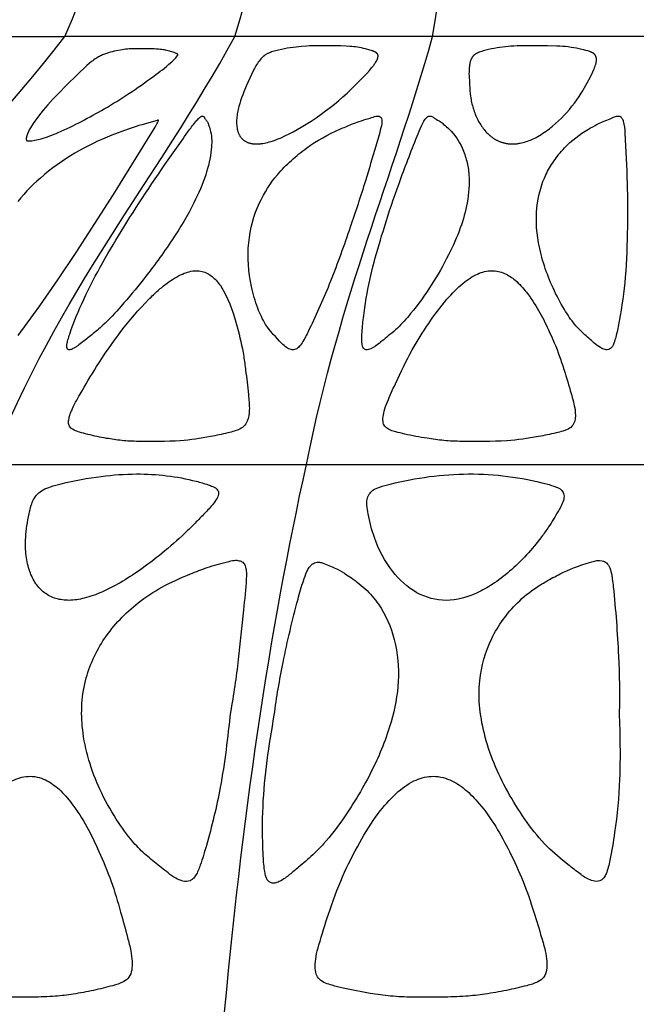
# Model space of a CAD drawing. Header units: millimetres. Extents: x 1250 to 1725, y 0 to 1655.
# Tile 63 of 256: x 1456 to 1487, y 510 to 560. Entities that reach past the tile are written whole.
import ezdxf

# ---------------------------------------------------------------- set-up
doc = ezdxf.new("R2010")
doc.units = ezdxf.units.MM
doc.header["$MEASUREMENT"] = 0
doc.layers.add('Crea2D$visibili$tangenti', color=7, linetype='Continuous', true_color=0x000000)

msp = doc.modelspace()

# ---------------------------------------------------------------- linework, layer by layer
at = {"layer": 'Crea2D$visibili$tangenti'}
for p, q in [((1451.923, 558.668), (1458.47, 558.668)), ((1467.002, 558.668), (1458.47, 558.668)), ((1476.937, 558.668), (1467.002, 558.668)), ((1487.599, 558.668), (1476.937, 558.668)), ((1454.762, 537.2), (1470.601, 537.2)), ((1470.601, 537.2), (1487.599, 537.2))]:
    msp.add_line(p, q, dxfattribs=at)
for points in [[(1468.088, 553.284), (1468.128, 553.284), (1468.169, 553.286), (1468.209, 553.288), (1468.249, 553.292), (1468.29, 553.296), (1468.33, 553.3), (1468.41, 553.312), (1468.489, 553.326), (1468.568, 553.343), (1468.647, 553.362), (1468.725, 553.383), (1468.827, 553.413), (1468.929, 553.445), (1469.03, 553.48), (1469.13, 553.518), (1469.23, 553.557), (1469.328, 553.599), (1469.523, 553.686), (1469.729, 553.787), (1469.933, 553.893), (1470.134, 554.003), (1470.332, 554.118), (1470.588, 554.274), (1470.84, 554.435), (1471.089, 554.602), (1471.334, 554.775), (1471.561, 554.941), (1471.785, 555.113), (1472.006, 555.288), (1472.223, 555.468), (1472.437, 555.652), (1472.647, 555.84), (1472.853, 556.033), (1473.055, 556.23), (1473.629, 556.826), (1473.761, 556.967), (1473.825, 557.039), (1473.888, 557.113), (1473.945, 557.185), (1473.972, 557.222), (1473.999, 557.259), (1474.025, 557.297), (1474.051, 557.335), (1474.075, 557.374), (1474.099, 557.413), (1474.114, 557.438), (1474.127, 557.462), (1474.14, 557.488), (1474.147, 557.5), (1474.153, 557.513), (1474.158, 557.526), (1474.164, 557.539), (1474.169, 557.552), (1474.174, 557.566), (1474.178, 557.579), (1474.182, 557.593), (1474.186, 557.606), (1474.189, 557.62), (1474.191, 557.629), (1474.193, 557.639), (1474.194, 557.648), (1474.195, 557.657), (1474.196, 557.666), (1474.197, 557.675), (1474.197, 557.685), (1474.197, 557.694), (1474.197, 557.698), (1474.197, 557.703), (1474.197, 557.707), (1474.197, 557.712), (1474.196, 557.716), (1474.196, 557.721), (1474.195, 557.725), (1474.194, 557.73), (1474.194, 557.734), (1474.193, 557.738), (1474.192, 557.743), (1474.19, 557.747), (1474.189, 557.751), (1474.188, 557.755), (1474.187, 557.759), (1474.185, 557.764), (1474.183, 557.768), (1474.181, 557.772), (1474.18, 557.776), (1474.178, 557.78), (1474.175, 557.784), (1474.173, 557.787), (1474.171, 557.791), (1474.168, 557.795), (1474.166, 557.799), (1474.163, 557.802), (1474.161, 557.806), (1474.158, 557.81), (1474.155, 557.813), (1474.152, 557.817), (1474.149, 557.82), (1474.146, 557.823), (1474.14, 557.83), (1474.133, 557.837), (1474.126, 557.843), (1474.119, 557.849), (1474.112, 557.855), (1474.104, 557.861), (1474.097, 557.867), (1474.089, 557.872), (1474.081, 557.878), (1474.072, 557.884), (1474.064, 557.889), (1474.055, 557.894), (1474.047, 557.899), (1474.038, 557.904), (1474.02, 557.913), (1474.002, 557.922), (1473.984, 557.93), (1473.965, 557.938), (1473.946, 557.945), (1473.927, 557.952), (1473.908, 557.959), (1473.87, 557.971), (1473.792, 557.993), (1473.575, 558.05), (1473.467, 558.076), (1473.358, 558.1), (1473.263, 558.118), (1473.169, 558.134), (1473.073, 558.149), (1472.978, 558.161), (1472.882, 558.172), (1472.786, 558.181), (1472.594, 558.195), (1472.309, 558.205), (1471.156, 558.211), (1471.021, 558.213), (1470.886, 558.211), (1470.752, 558.206), (1470.617, 558.198), (1470.349, 558.176), (1470.081, 558.147), (1469.786, 558.108), (1469.639, 558.085), (1469.493, 558.06), (1469.347, 558.03), (1469.202, 557.997), (1469.058, 557.959), (1468.987, 557.939), (1468.915, 557.917), (1468.855, 557.897), (1468.796, 557.876), (1468.737, 557.853), (1468.708, 557.841), (1468.679, 557.828), (1468.651, 557.815), (1468.623, 557.801), (1468.596, 557.786), (1468.569, 557.77), (1468.542, 557.754), (1468.516, 557.737), (1468.504, 557.728), (1468.491, 557.718), (1468.478, 557.709), (1468.466, 557.699), (1468.453, 557.688), (1468.44, 557.677), (1468.427, 557.666), (1468.415, 557.654), (1468.39, 557.63), (1468.366, 557.606), (1468.342, 557.58), (1468.319, 557.554), (1468.275, 557.501), (1468.229, 557.442), (1468.184, 557.381), (1468.142, 557.32), (1468.102, 557.257), (1468.066, 557.197), (1468.032, 557.136), (1467.999, 557.075), (1467.967, 557.013), (1467.846, 556.76), (1467.583, 556.183), (1467.46, 555.891), (1467.402, 555.744), (1467.346, 555.595), (1467.297, 555.452), (1467.251, 555.308), (1467.209, 555.162), (1467.19, 555.089), (1467.173, 555.015), (1467.157, 554.941), (1467.142, 554.867), (1467.13, 554.793), (1467.119, 554.718), (1467.11, 554.643), (1467.104, 554.568), (1467.099, 554.493), (1467.097, 554.418), (1467.097, 554.356), (1467.098, 554.293), (1467.102, 554.231), (1467.104, 554.201), (1467.108, 554.17), (1467.111, 554.139), (1467.116, 554.108), (1467.121, 554.078), (1467.126, 554.047), (1467.132, 554.017), (1467.14, 553.987), (1467.147, 553.957), (1467.156, 553.927), (1467.163, 553.903), (1467.171, 553.879), (1467.179, 553.856), (1467.188, 553.833), (1467.198, 553.81), (1467.208, 553.787), (1467.218, 553.765), (1467.229, 553.742), (1467.241, 553.721), (1467.253, 553.699), (1467.266, 553.678), (1467.279, 553.657), (1467.293, 553.637), (1467.308, 553.617), (1467.323, 553.598), (1467.339, 553.579), (1467.356, 553.56), (1467.373, 553.542), (1467.391, 553.525), (1467.41, 553.508), (1467.429, 553.492), (1467.449, 553.476), (1467.469, 553.461), (1467.49, 553.447), (1467.511, 553.433), (1467.532, 553.42), (1467.554, 553.407), (1467.576, 553.395), (1467.599, 553.384), (1467.622, 553.373), (1467.645, 553.363), (1467.668, 553.354), (1467.693, 553.345), (1467.718, 553.336), (1467.744, 553.329), (1467.77, 553.322), (1467.796, 553.315), (1467.822, 553.31), (1467.848, 553.305), (1467.874, 553.3), (1467.901, 553.297), (1467.927, 553.293), (1467.954, 553.291), (1467.981, 553.288), (1468.034, 553.285)], [(1480.944, 553.284), (1480.984, 553.284), (1481.023, 553.285), (1481.062, 553.287), (1481.1, 553.29), (1481.139, 553.294), (1481.178, 553.298), (1481.216, 553.303), (1481.255, 553.308), (1481.293, 553.315), (1481.331, 553.322), (1481.407, 553.338), (1481.482, 553.356), (1481.557, 553.377), (1481.631, 553.4), (1481.704, 553.426), (1481.777, 553.453), (1481.849, 553.482), (1481.92, 553.513), (1481.991, 553.545), (1482.061, 553.579), (1482.13, 553.615), (1482.218, 553.662), (1482.305, 553.712), (1482.39, 553.763), (1482.475, 553.817), (1482.558, 553.872), (1482.64, 553.929), (1482.721, 553.988), (1482.801, 554.048), (1482.879, 554.109), (1482.957, 554.173), (1483.109, 554.303), (1483.256, 554.438), (1483.4, 554.578), (1483.539, 554.721), (1483.675, 554.868), (1483.806, 555.019), (1483.933, 555.173), (1484.056, 555.331), (1484.174, 555.492), (1484.287, 555.657), (1484.396, 555.824), (1484.476, 555.954), (1484.553, 556.085), (1484.701, 556.352), (1484.84, 556.624), (1484.973, 556.899), (1485.03, 557.023), (1485.057, 557.085), (1485.082, 557.148), (1485.094, 557.18), (1485.105, 557.213), (1485.115, 557.245), (1485.124, 557.278), (1485.133, 557.311), (1485.141, 557.344), (1485.147, 557.378), (1485.153, 557.412), (1485.157, 557.442), (1485.158, 557.457), (1485.159, 557.472), (1485.16, 557.487), (1485.161, 557.503), (1485.161, 557.518), (1485.161, 557.533), (1485.16, 557.548), (1485.159, 557.563), (1485.158, 557.578), (1485.156, 557.593), (1485.155, 557.6), (1485.153, 557.607), (1485.152, 557.615), (1485.15, 557.622), (1485.148, 557.629), (1485.147, 557.636), (1485.144, 557.644), (1485.142, 557.651), (1485.14, 557.657), (1485.138, 557.662), (1485.136, 557.668), (1485.134, 557.674), (1485.131, 557.68), (1485.129, 557.686), (1485.126, 557.691), (1485.123, 557.697), (1485.121, 557.703), (1485.118, 557.708), (1485.112, 557.719), (1485.105, 557.73), (1485.098, 557.741), (1485.091, 557.751), (1485.083, 557.761), (1485.076, 557.771), (1485.067, 557.78), (1485.063, 557.785), (1485.059, 557.789), (1485.054, 557.794), (1485.05, 557.798), (1485.045, 557.802), (1485.041, 557.807), (1485.036, 557.811), (1485.031, 557.815), (1485.026, 557.819), (1485.021, 557.823), (1485.015, 557.828), (1485.01, 557.832), (1484.998, 557.839), (1484.987, 557.847), (1484.975, 557.854), (1484.963, 557.861), (1484.95, 557.867), (1484.938, 557.873), (1484.925, 557.879), (1484.912, 557.885), (1484.886, 557.895), (1484.86, 557.905), (1484.833, 557.915), (1484.784, 557.932), (1484.734, 557.948), (1484.634, 557.976), (1484.534, 558.002), (1484.433, 558.026), (1484.296, 558.056), (1484.159, 558.083), (1484.022, 558.107), (1483.884, 558.129), (1483.745, 558.148), (1483.606, 558.165), (1483.467, 558.178), (1483.328, 558.188), (1483.171, 558.197), (1482.699, 558.208), (1481.667, 558.211), (1481.174, 558.203), (1481.009, 558.196), (1480.871, 558.185), (1480.734, 558.171), (1480.175, 558.098), (1480.032, 558.076), (1479.891, 558.051), (1479.75, 558.022), (1479.68, 558.006), (1479.61, 557.989), (1479.54, 557.971), (1479.471, 557.951), (1479.402, 557.929), (1479.334, 557.906), (1479.281, 557.886), (1479.255, 557.876), (1479.229, 557.865), (1479.203, 557.854), (1479.178, 557.842), (1479.153, 557.83), (1479.128, 557.817), (1479.116, 557.81), (1479.105, 557.803), (1479.093, 557.796), (1479.081, 557.788), (1479.07, 557.781), (1479.059, 557.773), (1479.048, 557.765), (1479.037, 557.756), (1479.026, 557.748), (1479.016, 557.739), (1479.006, 557.73), (1478.996, 557.72), (1478.986, 557.711), (1478.977, 557.701), (1478.968, 557.691), (1478.959, 557.68), (1478.95, 557.669), (1478.942, 557.658), (1478.933, 557.647), (1478.926, 557.635), (1478.918, 557.624), (1478.911, 557.612), (1478.903, 557.599), (1478.897, 557.587), (1478.89, 557.574), (1478.884, 557.562), (1478.877, 557.549), (1478.871, 557.536), (1478.86, 557.51), (1478.85, 557.483), (1478.844, 557.467), (1478.838, 557.45), (1478.828, 557.417), (1478.819, 557.384), (1478.811, 557.35), (1478.804, 557.317), (1478.798, 557.283), (1478.792, 557.25), (1478.787, 557.216), (1478.781, 557.164), (1478.775, 557.112), (1478.771, 557.06), (1478.768, 557.008), (1478.764, 556.904), (1478.763, 556.799), (1478.765, 556.694), (1478.78, 556.379), (1478.806, 555.985), (1478.825, 555.789), (1478.837, 555.692), (1478.852, 555.594), (1478.865, 555.518), (1478.879, 555.441), (1478.895, 555.365), (1478.912, 555.289), (1478.931, 555.214), (1478.952, 555.138), (1478.974, 555.064), (1478.998, 554.99), (1479.023, 554.916), (1479.05, 554.843), (1479.079, 554.77), (1479.109, 554.698), (1479.141, 554.627), (1479.174, 554.556), (1479.209, 554.487), (1479.246, 554.418), (1479.281, 554.356), (1479.317, 554.296), (1479.354, 554.236), (1479.393, 554.177), (1479.434, 554.119), (1479.475, 554.063), (1479.519, 554.007), (1479.564, 553.953), (1479.61, 553.9), (1479.658, 553.849), (1479.707, 553.8), (1479.758, 553.752), (1479.784, 553.729), (1479.811, 553.706), (1479.838, 553.684), (1479.865, 553.662), (1479.893, 553.641), (1479.921, 553.62), (1479.949, 553.6), (1479.978, 553.58), (1480.005, 553.562), (1480.032, 553.545), (1480.059, 553.529), (1480.087, 553.513), (1480.115, 553.497), (1480.143, 553.482), (1480.172, 553.467), (1480.201, 553.453), (1480.23, 553.439), (1480.259, 553.426), (1480.289, 553.414), (1480.319, 553.402), (1480.349, 553.39), (1480.379, 553.379), (1480.409, 553.369), (1480.44, 553.359), (1480.47, 553.35), (1480.501, 553.341), (1480.532, 553.333), (1480.564, 553.325), (1480.595, 553.318), (1480.626, 553.312), (1480.658, 553.306), (1480.689, 553.301), (1480.721, 553.297), (1480.753, 553.293), (1480.785, 553.29), (1480.817, 553.287), (1480.848, 553.285), (1480.88, 553.284), (1480.912, 553.284)]]:
    msp.add_lwpolyline(points, close=True, dxfattribs=at)
for points in [[(1464.153, 557.774), (1464.146, 557.779), (1464.139, 557.785), (1464.131, 557.79), (1464.124, 557.795), (1464.116, 557.799), (1464.108, 557.804), (1464.1, 557.808), (1464.092, 557.813), (1464.076, 557.821), (1464.059, 557.828), (1464.026, 557.843), (1463.966, 557.866), (1463.906, 557.888), (1463.845, 557.907), (1463.784, 557.926), (1463.722, 557.943), (1463.66, 557.959), (1463.597, 557.973), (1463.534, 557.987), (1463.47, 557.999), (1463.406, 558.01), (1463.343, 558.019), (1463.279, 558.028), (1463.174, 558.039), (1463.068, 558.047), (1462.963, 558.054), (1462.858, 558.058), (1462.636, 558.063), (1461.971, 558.061), (1461.926, 558.062), (1461.881, 558.062), (1461.836, 558.061), (1461.791, 558.06), (1461.702, 558.054), (1461.613, 558.045), (1461.525, 558.035), (1461.436, 558.022), (1461.26, 557.993), (1461.057, 557.954), (1460.956, 557.933), (1460.856, 557.909), (1460.756, 557.883), (1460.657, 557.855), (1460.559, 557.823), (1460.51, 557.806), (1460.462, 557.789), (1460.41, 557.768), (1460.358, 557.747), (1460.307, 557.724), (1460.257, 557.7), (1460.207, 557.675), (1460.158, 557.649), (1460.109, 557.621), (1460.062, 557.592), (1460.03, 557.572), (1459.998, 557.551), (1459.936, 557.507), (1459.876, 557.462), (1459.816, 557.415), (1459.699, 557.317), (1459.585, 557.216), (1459.068, 556.735), (1458.595, 556.271), (1458.132, 555.797), (1457.876, 555.527), (1457.626, 555.252), (1457.384, 554.971), (1457.266, 554.827), (1457.151, 554.681), (1457.06, 554.559), (1456.971, 554.435), (1456.885, 554.309), (1456.802, 554.181), (1456.745, 554.085), (1456.717, 554.036), (1456.69, 553.987), (1456.665, 553.937), (1456.64, 553.886), (1456.618, 553.836), (1456.596, 553.784), (1456.581, 553.742), (1456.574, 553.721), (1456.567, 553.7), (1456.56, 553.679), (1456.554, 553.657), (1456.548, 553.635), (1456.543, 553.613), (1456.54, 553.599), (1456.537, 553.584), (1456.536, 553.576), (1456.535, 553.569), (1456.534, 553.561), (1456.534, 553.554), (1456.533, 553.546), (1456.533, 553.539), (1456.533, 553.535), (1456.533, 553.532), (1456.533, 553.528), (1456.534, 553.524), (1456.534, 553.52), (1456.534, 553.517), (1456.535, 553.513), (1456.535, 553.51), (1456.536, 553.506), (1456.536, 553.502), (1456.537, 553.499), (1456.538, 553.495), (1456.539, 553.492), (1456.54, 553.488), (1456.541, 553.485), (1456.542, 553.481), (1456.543, 553.48), (1456.544, 553.478), (1456.545, 553.476), (1456.545, 553.475), (1456.546, 553.473), (1456.547, 553.472), (1456.548, 553.47), (1456.549, 553.468), (1456.549, 553.467), (1456.55, 553.466), (1456.551, 553.464), (1456.552, 553.463), (1456.553, 553.461), (1456.554, 553.46), (1456.555, 553.459), (1456.557, 553.457), (1456.558, 553.456), (1456.559, 553.455), (1456.56, 553.454), (1456.562, 553.453), (1456.563, 553.452), (1456.564, 553.451), (1456.564, 553.451), (1456.565, 553.45), (1456.566, 553.45), (1456.566, 553.449), (1456.567, 553.449), (1456.568, 553.448), (1456.57, 553.447), (1456.571, 553.446), (1456.572, 553.446), (1456.573, 553.445), (1456.575, 553.445), (1456.576, 553.444), (1456.578, 553.444), (1456.579, 553.443), (1456.58, 553.443), (1456.582, 553.442), (1456.583, 553.442), (1456.586, 553.441), (1456.589, 553.44), (1456.592, 553.44), (1456.595, 553.439), (1456.599, 553.439), (1456.602, 553.438), (1456.608, 553.438), (1456.646, 553.436), (1456.652, 553.435), (1456.654, 553.435), (1456.657, 553.435), (1456.659, 553.434), (1456.66, 553.434), (1456.662, 553.434)], [(1456.137, 543.67), (1457.209, 545.162), (1458.122, 546.473), (1459.037, 547.846), (1460.92, 550.75), (1462.624, 553.499), (1463.005, 554.131), (1463.096, 554.295), (1463.119, 554.34), (1463.141, 554.385), (1463.152, 554.408), (1463.162, 554.431), (1463.171, 554.455), (1463.18, 554.479), (1463.167, 554.476), (1463.154, 554.474), (1463.141, 554.471), (1463.128, 554.469), (1463.103, 554.462), (1462.331, 554.249), (1462.192, 554.209), (1462.054, 554.166), (1461.654, 554.029), (1460.834, 553.728), (1460.594, 553.632), (1460.356, 553.53), (1460.12, 553.423), (1459.887, 553.312), (1459.656, 553.195), (1459.427, 553.074), (1459.201, 552.948), (1458.977, 552.818), (1458.749, 552.68), (1458.523, 552.537), (1458.301, 552.389), (1458.082, 552.236), (1457.867, 552.079), (1457.655, 551.916), (1457.448, 551.748), (1457.245, 551.575), (1457.071, 551.419), (1456.901, 551.259), (1456.735, 551.095), (1456.573, 550.927), (1456.416, 550.755), (1456.263, 550.578), (1456.115, 550.398)]]:
    msp.add_lwpolyline(points, dxfattribs=at)
for points in [[(1458.47, 558.668), (1462.646, 568.1), (1463.267, 579.892), (1462.385, 590.754)], [(1467.002, 558.668), (1469.955, 568.1), (1470.394, 579.892), (1469.77, 590.754)], [(1476.937, 558.668), (1478.466, 568.1), (1478.693, 579.892), (1478.37, 590.754)], [(1441.16, 537.2), (1445.953, 545.88), (1452.846, 551.396), (1458.47, 558.668)], [(1454.762, 537.2), (1458.151, 545.88), (1463.025, 551.396), (1467.002, 558.668)], [(1470.601, 537.2), (1472.356, 545.88), (1474.879, 551.396), (1476.937, 558.668)], [(1466.421, 508.928), (1467.335, 519.262), (1468.762, 528.912), (1470.601, 537.2)]]:
    msp.add_open_spline(points, degree=3, dxfattribs=at)
for points, knots in [([(1456.662, 553.434), (1456.871, 553.44), (1457.378, 553.551), (1458.667, 554.055), (1460.13, 554.841), (1461.72, 555.803), (1462.817, 556.598), (1463.611, 557.183), (1463.993, 557.542), (1464.11, 557.689), (1464.146, 557.749), (1464.153, 557.774)], [0, 0, 0, 0, 0.627268, 1.547415, 4.145774, 5.602018, 7.124037, 8.204361, 8.561516, 8.691088, 8.768979, 8.768979, 8.768979, 8.768979]), ([(1464.957, 550.335), (1465.183, 550.789), (1465.561, 551.655), (1465.849, 552.871), (1465.862, 553.713), (1465.717, 554.154), (1465.663, 554.328), (1465.593, 554.451), (1465.516, 554.535), (1465.472, 554.625), (1465.434, 554.679), (1465.363, 554.693), (1465.276, 554.638), (1465.161, 554.54), (1464.943, 554.29), (1464.552, 553.751), (1463.321, 552.015), (1462.246, 550.423), (1461.435, 549.115), (1460.706, 547.939), (1459.684, 546.202), (1458.881, 544.242), (1458.633, 543.478), (1458.58, 543.257), (1458.562, 543.099), (1458.601, 542.956), (1458.78, 542.952), (1458.91, 543.033), (1459.101, 543.142), (1459.398, 543.374), (1459.846, 543.725), (1460.541, 544.307), (1461.395, 545.236), (1462.577, 546.656), (1463.833, 548.369), (1464.638, 549.691), (1464.957, 550.335)], [0, 0, 0, 0, 1.521757, 2.828415, 3.726912, 4.02937, 4.200387, 4.279272, 4.447911, 4.541465, 4.576255, 4.644691, 4.735134, 4.874449, 5.103381, 5.725247, 6.872557, 11.487471, 11.487471, 11.487471, 15.643645, 17.516019, 17.829129, 18.054503, 18.196304, 18.305944, 18.463411, 18.637471, 18.79126, 19.110515, 19.773754, 20.496068, 21.82606, 23.553626, 26.039022, 28.192574, 28.192574, 28.192574, 28.192574]), ([(1468.25, 550.335), (1467.949, 549.706), (1467.584, 548.298), (1467.714, 546.466), (1468.113, 545.105), (1468.564, 544.096), (1469.15, 543.499), (1469.569, 543.071), (1469.821, 542.949), (1470.068, 542.96), (1470.277, 543.131), (1470.5, 543.477), (1471.03, 544.568), (1471.878, 546.462), (1472.488, 548.203), (1472.803, 549.115), (1473.068, 549.884), (1473.513, 551.229), (1474.001, 552.898), (1474.299, 553.914), (1474.415, 554.399), (1474.364, 554.615), (1474.223, 554.709), (1473.994, 554.656), (1473.673, 554.537), (1473.273, 554.428), (1472.796, 554.243), (1471.884, 553.862), (1470.841, 553.3), (1469.833, 552.468), (1468.967, 551.601), (1468.487, 550.837), (1468.25, 550.335)], [0, 0, 0, 0, 2.088402, 4.304107, 5.439592, 6.342883, 7.593324, 7.904361, 8.159534, 8.398267, 8.623397, 8.93991, 9.631206, 12.262322, 15.159963, 15.159963, 15.159963, 17.600356, 19.408311, 20.375752, 20.777086, 20.900849, 21.012209, 21.252826, 21.566892, 22.063988, 22.474945, 23.113419, 25.023424, 26.012869, 27.023832, 28.69199, 28.69199, 28.69199, 28.69199]), ([(1478.671, 550.335), (1478.75, 550.796), (1478.82, 551.502), (1478.662, 552.427), (1478.404, 553.239), (1477.97, 553.857), (1477.529, 554.234), (1477.305, 554.43), (1477.086, 554.528), (1476.919, 554.664), (1476.761, 554.703), (1476.606, 554.59), (1476.482, 554.415), (1476.328, 554.093), (1475.909, 553.053), (1475.264, 551.379), (1474.743, 549.849), (1474.514, 549.115), (1474.148, 547.945), (1473.717, 546.438), (1473.463, 544.62), (1473.393, 543.919), (1473.381, 543.486), (1473.39, 543.243), (1473.427, 543.051), (1473.577, 542.944), (1473.848, 542.987), (1474.246, 543.267), (1474.714, 543.655), (1475.301, 544.142), (1476.398, 545.405), (1477.481, 547.091), (1478.34, 549.011), (1478.596, 549.905), (1478.671, 550.335)], [0, 0, 0, 0, 1.408946, 2.101139, 2.803576, 3.95574, 4.324074, 4.540234, 4.849962, 5.031203, 5.182537, 5.318117, 5.554456, 5.845437, 6.378479, 8.921656, 11.226258, 11.226258, 11.226258, 14.90903, 15.910604, 16.726849, 17.025619, 17.206826, 17.458583, 17.591276, 17.720803, 18.247139, 19.04082, 19.548678, 20.529582, 24.054345, 25.523081, 26.833338, 26.833338, 26.833338, 26.833338]), ([(1482.205, 550.335), (1482.1, 549.669), (1482.181, 548.186), (1482.781, 546.396), (1483.484, 545.057), (1483.997, 544.285), (1484.532, 543.751), (1484.959, 543.364), (1485.312, 543.082), (1485.577, 542.95), (1485.844, 542.958), (1486, 543.167), (1486.08, 543.406), (1486.192, 543.812), (1486.403, 544.88), (1486.658, 546.693), (1486.698, 548.275), (1486.713, 549.115), (1486.727, 549.843), (1486.716, 551.413), (1486.631, 553.183), (1486.56, 554.287), (1486.454, 554.586), (1486.305, 554.703), (1486.082, 554.664), (1485.832, 554.528), (1485.508, 554.429), (1485.151, 554.241), (1484.458, 553.864), (1483.677, 553.282), (1483.019, 552.446), (1482.482, 551.554), (1482.279, 550.818), (1482.205, 550.335)], [0, 0, 0, 0, 2.015237, 4.407474, 5.621902, 6.547978, 7.180234, 7.879051, 8.282135, 8.531843, 8.757654, 9.036707, 9.238675, 9.540592, 10.288318, 12.506175, 15.027693, 15.027693, 15.027693, 17.211143, 19.73536, 20.346679, 20.525174, 20.677191, 20.873544, 21.168435, 21.542461, 21.872013, 22.381713, 23.90978, 24.764741, 25.55622, 27.024838, 27.024838, 27.024838, 27.024838]), ([(1462.169, 538.36), (1462.868, 538.356), (1464.086, 538.33), (1465.578, 538.551), (1466.478, 538.743), (1466.937, 538.863), (1467.216, 538.954), (1467.469, 539.095), (1467.692, 539.445), (1467.76, 540.01), (1467.678, 540.863), (1467.572, 541.764), (1467.422, 542.897), (1467.112, 544.247), (1466.692, 545.558), (1466.112, 546.439), (1465.803, 546.698), (1465.642, 546.783), (1465.469, 546.879), (1465.026, 546.977), (1464.301, 546.771), (1463.684, 546.37), (1463.134, 545.925), (1461.815, 544.646), (1460.506, 542.886), (1459.35, 540.934), (1458.906, 540.142), (1458.738, 539.725), (1458.677, 539.51), (1458.64, 539.279), (1458.725, 539.047), (1458.95, 538.911), (1459.252, 538.811), (1459.793, 538.663), (1460.498, 538.519), (1461.349, 538.388), (1461.888, 538.365), (1462.169, 538.36)], [0, 0, 0, 0, 2.101826, 3.641122, 4.515313, 4.861103, 5.066105, 5.39466, 5.711589, 6.280401, 7.068041, 8.291781, 8.991909, 10.500807, 12.448959, 13.092798, 13.64073, 13.64073, 13.64073, 14.23337, 14.953993, 15.853327, 16.433468, 17.073912, 21.360108, 22.970136, 23.891544, 24.078166, 24.315471, 24.561941, 24.771106, 25.022839, 25.315664, 25.737717, 26.699887, 27.475137, 28.317095, 28.317095, 28.317095, 28.317095]), ([(1478.409, 538.36), (1479.158, 538.357), (1480.448, 538.329), (1482.022, 538.548), (1482.954, 538.742), (1483.424, 538.863), (1483.701, 538.952), (1483.946, 539.092), (1484.127, 539.455), (1484.095, 540.04), (1483.859, 540.881), (1483.59, 541.782), (1483.241, 542.858), (1482.671, 544.195), (1481.968, 545.514), (1481.152, 546.424), (1480.743, 546.698), (1480.55, 546.783), (1480.351, 546.874), (1479.882, 546.979), (1479.136, 546.784), (1478.377, 546.258), (1477.547, 545.42), (1476.714, 544.279), (1475.833, 542.871), (1475.188, 541.527), (1474.724, 540.498), (1474.503, 539.917), (1474.436, 539.541), (1474.448, 539.152), (1474.763, 538.924), (1475.145, 538.828), (1475.755, 538.669), (1476.559, 538.525), (1477.517, 538.389), (1478.105, 538.365), (1478.409, 538.36)], [0, 0, 0, 0, 2.248985, 3.858774, 4.756953, 5.107395, 5.312227, 5.629954, 5.929822, 6.489772, 7.344492, 8.565744, 9.296745, 10.744078, 12.924057, 13.755366, 14.387253, 14.387253, 14.387253, 15.048793, 15.784947, 16.648745, 17.796538, 19.31356, 20.879679, 22.778503, 23.7749, 24.272276, 24.636836, 24.920691, 25.398696, 25.667467, 26.137713, 27.27399, 28.124687, 29.03681, 29.03681, 29.03681, 29.03681]), ([(1462.073, 536.727), (1461.48, 536.726), (1460.209, 536.631), (1458.773, 536.366), (1457.805, 536.111), (1457.282, 535.918), (1456.936, 535.574), (1456.766, 535.114), (1456.622, 534.481), (1456.478, 533.631), (1456.505, 532.653), (1456.669, 531.862), (1456.983, 531.221), (1457.432, 530.736), (1458.019, 530.44), (1458.46, 530.387), (1458.681, 530.387), (1458.94, 530.39), (1459.508, 530.482), (1460.785, 530.948), (1462.128, 531.797), (1463.532, 532.87), (1464.358, 533.613), (1464.972, 534.212), (1465.364, 534.623), (1465.764, 535.03), (1466.037, 535.367), (1466.18, 535.627), (1466.204, 535.88), (1466.046, 536.029), (1465.871, 536.113), (1465.55, 536.228), (1464.302, 536.59), (1463.082, 536.733), (1462.073, 536.727)], [0, 0, 0, 0, 1.778142, 3.81895, 4.37223, 4.782314, 5.479135, 5.783285, 6.234874, 7.432627, 8.357552, 9.156778, 9.849092, 10.472102, 11.120312, 11.785763, 11.785763, 11.785763, 12.558349, 13.504748, 15.84823, 17.293542, 18.815926, 19.171396, 19.870983, 20.517578, 20.882728, 21.171716, 21.399735, 21.607121, 21.758728, 21.996991, 22.628133, 25.652997, 25.652997, 25.652997, 25.652997]), ([(1478.741, 536.727), (1478.081, 536.727), (1476.76, 536.627), (1475.273, 536.351), (1474.334, 536.098), (1473.96, 535.944), (1473.73, 535.723), (1473.628, 535.45), (1473.631, 535.108), (1473.739, 534.466), (1474.034, 533.294), (1474.787, 531.862), (1476.054, 530.675), (1477.11, 530.382), (1477.623, 530.387), (1478.16, 530.394), (1478.967, 530.623), (1480.004, 531.207), (1481.149, 532.089), (1482.071, 533.092), (1482.826, 534.157), (1483.203, 534.79), (1483.524, 535.334), (1483.547, 535.739), (1483.389, 535.961), (1483.079, 536.111), (1481.553, 536.541), (1480.061, 536.732), (1478.741, 536.727)], [0, 0, 0, 0, 1.979204, 3.969334, 4.525743, 4.90052, 5.170255, 5.467443, 5.748147, 6.192211, 7.418971, 9.362517, 10.990145, 12.530416, 12.530416, 12.530416, 14.136442, 15.000533, 16.097078, 18.460597, 19.065036, 20.010783, 20.67403, 20.94815, 21.173207, 21.454686, 21.969837, 25.929313, 25.929313, 25.929313, 25.929313]), ([(1466.788, 524.772), (1466.95, 525.649), (1467.187, 527.357), (1467.411, 529.601), (1467.563, 531.084), (1467.6, 531.825), (1467.542, 532.11), (1467.428, 532.306), (1467.207, 532.397), (1466.943, 532.4), (1466.404, 532.262), (1465.664, 532.066), (1464.566, 531.637), (1463.375, 531.109), (1461.844, 530.102), (1460.382, 528.587), (1459.703, 527.107), (1459.508, 526.352), (1459.29, 525.498), (1459.249, 523.526), (1460.044, 521.118), (1461.088, 519.312), (1461.871, 518.247), (1462.519, 517.623), (1463.084, 517.16), (1463.546, 516.789), (1464.01, 516.445), (1464.387, 516.28), (1464.703, 516.275), (1464.92, 516.419), (1465.117, 516.668), (1465.334, 517.242), (1465.768, 518.712), (1466.397, 521.253), (1466.646, 523.511), (1466.788, 524.772)], [0, 0, 0, 0, 2.674527, 5.170769, 6.764421, 7.147602, 7.395247, 7.622872, 7.814879, 8.069762, 8.416718, 9.477319, 10.367406, 11.94988, 13.377066, 15.850079, 18.188296, 18.188296, 18.188296, 20.829027, 24.006585, 25.702367, 27.081306, 27.961008, 28.39202, 29.272609, 29.739942, 30.123773, 30.490069, 30.661115, 30.868148, 31.444211, 32.486285, 35.471908, 39.284641, 39.284641, 39.284641, 39.284641]), ([(1468.988, 524.626), (1468.724, 523.111), (1468.377, 520.796), (1468.39, 518.183), (1468.466, 517.028), (1468.54, 516.61), (1468.607, 516.409), (1468.714, 516.259), (1468.885, 516.187), (1469.086, 516.211), (1469.389, 516.344), (1469.764, 516.624), (1470.293, 517.076), (1470.889, 517.566), (1471.661, 518.36), (1472.715, 519.757), (1473.928, 521.776), (1474.868, 524.107), (1475.175, 525.633), (1475.21, 526.318), (1475.243, 527.023), (1475.135, 528.394), (1474.447, 529.975), (1473.685, 530.866), (1473.224, 531.251), (1472.906, 531.48), (1472.579, 531.698), (1472.212, 531.935), (1471.817, 532.098), (1471.534, 532.217), (1471.296, 532.31), (1471.058, 532.311), (1470.859, 532.191), (1470.722, 532.011), (1470.579, 531.756), (1470.394, 531.222), (1469.97, 529.709), (1469.438, 527.467), (1469.099, 525.515), (1468.988, 524.626)], [0, 0, 0, 0, 4.617708, 7.000076, 7.823815, 8.090244, 8.270724, 8.458219, 8.628327, 8.804447, 9.052504, 9.618451, 10.20092, 11.143032, 11.92894, 13.517806, 16.385102, 18.977546, 21.031095, 21.031095, 21.031095, 23.151287, 25.107153, 26.122867, 26.645205, 26.906388, 27.298665, 27.824958, 28.216584, 28.575087, 28.74718, 28.981296, 29.263381, 29.422276, 29.652532, 30.141563, 31.112248, 34.367224, 37.052509, 37.052509, 37.052509, 37.052509]), ([(1486.304, 524.772), (1486.335, 525.712), (1486.284, 527.815), (1486.115, 530.045), (1485.97, 531.395), (1485.92, 531.712), (1485.852, 531.994), (1485.701, 532.27), (1485.36, 532.442), (1484.794, 532.289), (1484.13, 532.072), (1483.386, 531.745), (1482.758, 531.41), (1481.979, 530.949), (1480.915, 530.082), (1479.786, 528.532), (1479.383, 527.085), (1479.303, 526.352), (1479.253, 525.89), (1479.269, 524.934), (1479.656, 522.959), (1480.503, 521.03), (1481.653, 519.247), (1482.61, 518.041), (1483.58, 517.243), (1484.199, 516.768), (1484.537, 516.517), (1484.765, 516.387), (1485.069, 516.264), (1485.362, 516.294), (1485.551, 516.474), (1485.718, 516.806), (1485.889, 517.577), (1486.158, 519.158), (1486.391, 521.637), (1486.338, 523.656), (1486.304, 524.772)], [0, 0, 0, 0, 2.818543, 6.309547, 6.704732, 6.893835, 7.271949, 7.572389, 7.815208, 8.355428, 9.273436, 9.944471, 10.769936, 11.421107, 12.652421, 14.872019, 17.086241, 17.086241, 17.086241, 18.479246, 19.942727, 23.101737, 24.746712, 26.306561, 27.703558, 28.496356, 28.654072, 28.963667, 29.283968, 29.63059, 29.797636, 30.035393, 30.744777, 32.155736, 34.849054, 38.203281, 38.203281, 38.203281, 38.203281]), ([(1455.498, 510.48), (1455.953, 510.473), (1456.786, 510.473), (1457.921, 510.503), (1458.939, 510.629), (1459.901, 510.81), (1460.743, 511.011), (1461.362, 511.197), (1461.725, 511.464), (1461.853, 511.861), (1461.857, 512.305), (1461.783, 512.856), (1461.567, 513.674), (1461.256, 514.843), (1460.819, 516.3), (1460.054, 518.145), (1459.238, 519.741), (1458.242, 520.902), (1457.752, 521.258), (1457.5, 521.378), (1457.232, 521.508), (1456.642, 521.635), (1455.733, 521.343), (1454.882, 520.663), (1454.001, 519.612), (1453.154, 518.19), (1452.333, 516.508), (1451.719, 514.79), (1451.31, 513.446), (1451.065, 512.575), (1451.012, 512.057), (1451.026, 511.659), (1451.193, 511.343), (1451.472, 511.178), (1451.839, 511.051), (1452.523, 510.864), (1453.425, 510.682), (1454.499, 510.515), (1455.158, 510.485), (1455.498, 510.48)], [0, 0, 0, 0, 1.365612, 2.498974, 3.404259, 4.440144, 5.432939, 6.002016, 6.372085, 6.750295, 7.195098, 7.718888, 8.405809, 9.735581, 11.345476, 12.966567, 15.727493, 16.693916, 17.528917, 17.528917, 17.528917, 18.425532, 19.269751, 20.32463, 21.664063, 23.37218, 25.275755, 27.278069, 28.834649, 29.495714, 29.98833, 30.388997, 30.683833, 31.02199, 31.332667, 31.858732, 33.140519, 34.097061, 35.116673, 35.116673, 35.116673, 35.116673]), ([(1475.923, 510.48), (1476.412, 510.473), (1477.305, 510.473), (1478.521, 510.503), (1479.609, 510.628), (1480.631, 510.81), (1481.521, 511.01), (1482.171, 511.195), (1482.55, 511.46), (1482.681, 511.86), (1482.675, 512.306), (1482.588, 512.857), (1482.347, 513.675), (1481.997, 514.845), (1481.5, 516.305), (1480.643, 518.158), (1479.718, 519.757), (1478.613, 520.907), (1478.077, 521.259), (1477.803, 521.378), (1477.509, 521.507), (1476.879, 521.635), (1475.914, 521.349), (1475.016, 520.669), (1474.098, 519.617), (1473.221, 518.192), (1472.372, 516.512), (1471.736, 514.772), (1471.319, 513.427), (1471.073, 512.556), (1471.03, 512.056), (1471.055, 511.654), (1471.251, 511.337), (1471.557, 511.179), (1471.959, 511.051), (1472.705, 510.865), (1473.686, 510.682), (1474.847, 510.515), (1475.558, 510.485), (1475.923, 510.48)], [0, 0, 0, 0, 1.466354, 2.680443, 3.646665, 4.746785, 5.793721, 6.387284, 6.765538, 7.144328, 7.589021, 8.11448, 8.806094, 10.148271, 11.777568, 13.427451, 16.27243, 17.289063, 18.182629, 18.182629, 18.182629, 19.1507, 20.045654, 21.135197, 22.497806, 24.222621, 26.138316, 28.146703, 29.766642, 30.3675, 30.859606, 31.262166, 31.567497, 31.931577, 32.269983, 32.842825, 34.231988, 35.263356, 36.36125, 36.36125, 36.36125, 36.36125])]:
    msp.add_open_spline(points, degree=3, knots=knots, dxfattribs=at)

doc.saveas('drawing.dxf')
